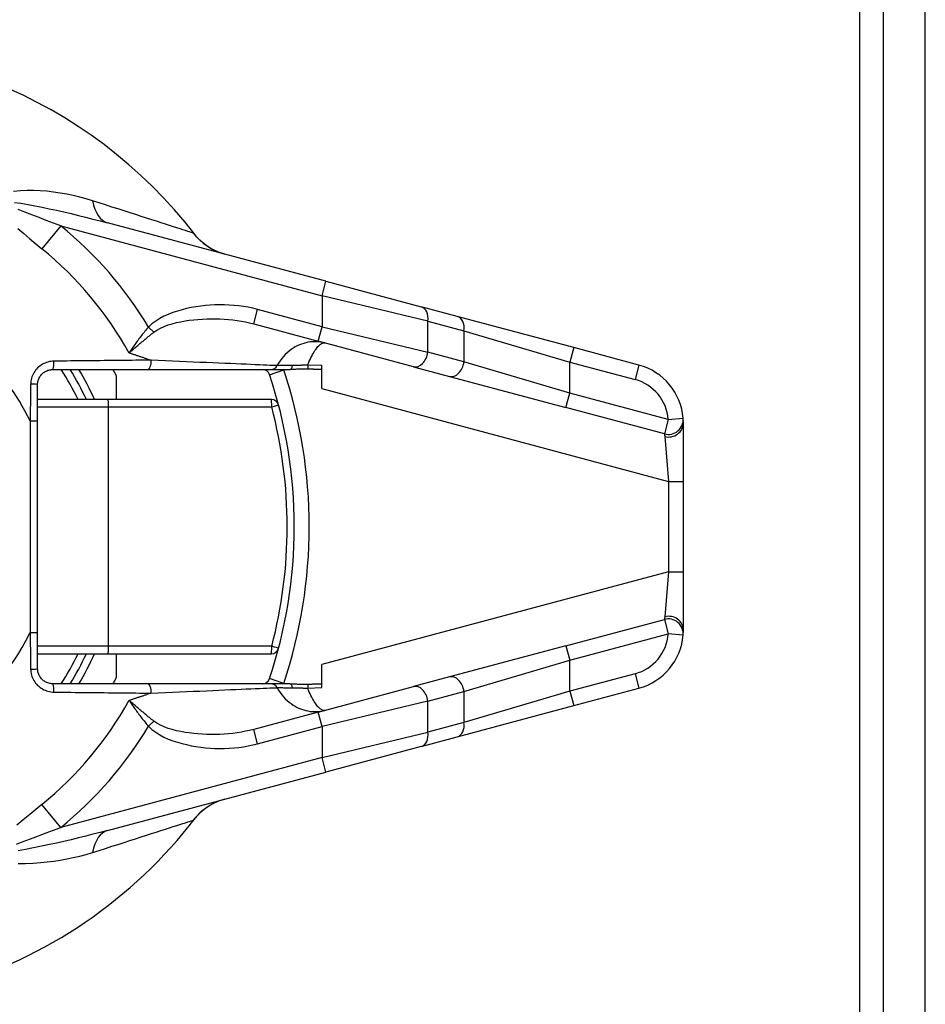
# Model space of a CAD drawing. Header units: inches. Extents: x 0 to 240, y -11 to 156.
# Tile 6 of 34: x 43.88 to 45.62, y 35.9 to 37.8. Entities that reach past the tile are written whole.
import ezdxf

# ---------------------------------------------------------------- set-up
doc = ezdxf.new("R2010")
doc.units = ezdxf.units.IN
doc.header["$LTSCALE"] = 14.423415
doc.header["$MEASUREMENT"] = 0
doc.layers.add('Visible Edges(ANSI)', color=7, linetype='Continuous', lineweight=25)
doc.layers.add('Visible Tangent Edges(ANSI)', color=7, linetype='Continuous', lineweight=25)

msp = doc.modelspace()

# ---------------------------------------------------------------- linework, layer by layer
at = {"layer": 'Visible Edges(ANSI)'}
for p, q in [((45.5412, 30.7843), (45.5412, 135.8582)), ((45.6218, 30.7843), (45.6218, 135.8582)), ((44.4672, 37.2978), (44.0464, 37.4106)), ((44.4672, 37.2978), (44.6507, 37.2487)), ((44.7202, 37.2301), (44.6507, 37.2487)), ((44.9444, 37.17), (44.7202, 37.2301)), ((44.3281, 37.2158), (44.4523, 37.1825)), ((44.6357, 37.1333), (44.4523, 37.1825)), ((45.0702, 37.1363), (44.9444, 37.17)), ((44.4595, 37.091), (44.4595, 37.1353)), ((44.6357, 37.1333), (44.7053, 37.1147)), ((43.9406, 37.1278), (44.1229, 37.1278)), ((44.0631, 37.1166), (44.0631, 37.0701)), ((44.1229, 37.1278), (44.3609, 37.1278)), ((44.3609, 37.1278), (44.398, 37.1278)), ((44.7053, 37.1147), (44.9295, 37.0546)), ((43.9118, 37.0291), (43.9118, 37.0989)), ((44.0476, 37.0701), (43.9118, 37.0701)), ((44.362, 37.0701), (44.0476, 37.0701)), ((43.9118, 36.6211), (43.9118, 37.0291)), ((45.1557, 36.9122), (45.1557, 37.0249)), ((45.1557, 36.738), (45.1557, 36.9122)), ((45.1557, 36.6253), (45.1557, 36.738)), ((43.9118, 36.5512), (43.9118, 36.6211)), ((43.9118, 36.5801), (44.0476, 36.5801)), ((44.0476, 36.5801), (44.362, 36.5801)), ((44.0631, 36.5801), (44.0631, 36.5336)), ((44.9295, 36.5956), (44.7053, 36.5355)), ((44.4595, 36.5149), (44.4595, 36.5592)), ((44.1229, 36.5224), (43.9406, 36.5224)), ((44.3609, 36.5224), (44.1229, 36.5224)), ((44.398, 36.5224), (44.3609, 36.5224)), ((44.7053, 36.5355), (44.6357, 36.5169)), ((44.4523, 36.4677), (44.6357, 36.5169)), ((44.9444, 36.4802), (45.0702, 36.5139)), ((44.4523, 36.4677), (44.3281, 36.4344)), ((44.7202, 36.4201), (44.9444, 36.4802)), ((44.6507, 36.4015), (44.7202, 36.4201)), ((44.6507, 36.4015), (44.4672, 36.3523)), ((44.0464, 36.2396), (44.4672, 36.3523))]:
    msp.add_line(p, q, dxfattribs=at)
at = {"layer": 'Visible Edges(ANSI)', "flags": 128}
for points in [[(44.2727, 37.35), (44.2603, 37.354), (44.2507, 37.3584), (44.2433, 37.3625), (44.2375, 37.3662), (44.2293, 37.3725), (44.224, 37.3773), (44.2205, 37.3809), (44.218, 37.3836), (44.2152, 37.3871)], [(43.9118, 37.0989), (43.9118, 37.1008), (43.912, 37.1027), (43.9124, 37.1046), (43.9128, 37.1065), (43.9133, 37.1083), (43.914, 37.1101), (43.9148, 37.1118), (43.9157, 37.1135), (43.9167, 37.1151), (43.9178, 37.1166), (43.919, 37.1181), (43.9203, 37.1194), (43.9217, 37.1207), (43.9232, 37.1219), (43.9247, 37.123), (43.9263, 37.124), (43.9279, 37.1248), (43.9297, 37.1256), (43.9314, 37.1263), (43.9332, 37.1268), (43.935, 37.1272), (43.9369, 37.1275), (43.9387, 37.1277), (43.9406, 37.1278)], [(44.4329, 37.1287), (44.4313, 37.1287), (44.4298, 37.1288), (44.4283, 37.1288), (44.4268, 37.1288), (44.4252, 37.1288), (44.4237, 37.1288), (44.4221, 37.1288), (44.4206, 37.1288), (44.4191, 37.1287), (44.4175, 37.1287), (44.416, 37.1286), (44.4145, 37.1285), (44.4131, 37.1285), (44.4116, 37.1284), (44.4102, 37.1283), (44.4088, 37.1282), (44.4075, 37.1281), (44.4061, 37.128), (44.4047, 37.128), (44.4034, 37.1279), (44.402, 37.1279), (44.4007, 37.1278), (44.3994, 37.1278), (44.398, 37.1278)], [(44.4595, 37.1278), (44.4584, 37.1279), (44.4573, 37.1279), (44.4563, 37.1279), (44.4552, 37.1279), (44.4541, 37.1279), (44.453, 37.128), (44.4519, 37.128), (44.4508, 37.128), (44.4497, 37.1281), (44.4486, 37.1281), (44.4475, 37.1281), (44.4463, 37.1282), (44.4452, 37.1282), (44.4441, 37.1282), (44.443, 37.1283), (44.4419, 37.1283), (44.4408, 37.1283), (44.4396, 37.1284), (44.4385, 37.1284), (44.4374, 37.1285), (44.4363, 37.1285), (44.4351, 37.1286), (44.434, 37.1286), (44.4329, 37.1287)], [(45.1557, 37.0249), (45.1557, 37.0256), (45.1557, 37.0263), (45.1557, 37.0269), (45.1557, 37.0276), (45.1557, 37.0282), (45.1556, 37.0287), (45.1556, 37.0293), (45.1556, 37.0298), (45.1556, 37.0303), (45.1556, 37.0307), (45.1555, 37.0312), (45.1555, 37.0316), (45.1555, 37.0319), (45.1555, 37.0323), (45.1555, 37.0326), (45.1554, 37.0328), (45.1554, 37.0331), (45.1554, 37.0333), (45.1554, 37.0335), (45.1554, 37.0336), (45.1554, 37.0337), (45.1554, 37.0338), (45.1553, 37.0339), (45.1553, 37.0339)], [(45.1553, 36.6163), (45.1553, 36.6163), (45.1554, 36.6164), (45.1554, 36.6164), (45.1554, 36.6166), (45.1554, 36.6167), (45.1554, 36.6169), (45.1554, 36.6171), (45.1554, 36.6173), (45.1554, 36.6176), (45.1555, 36.6179), (45.1555, 36.6182), (45.1555, 36.6186), (45.1555, 36.619), (45.1556, 36.6194), (45.1556, 36.6199), (45.1556, 36.6204), (45.1556, 36.6209), (45.1556, 36.6214), (45.1557, 36.622), (45.1557, 36.6226), (45.1557, 36.6232), (45.1557, 36.6239), (45.1557, 36.6246), (45.1557, 36.6253)], [(43.9406, 36.5224), (43.9387, 36.5225), (43.9369, 36.5226), (43.935, 36.5229), (43.9332, 36.5234), (43.9314, 36.5239), (43.9296, 36.5246), (43.9279, 36.5253), (43.9263, 36.5262), (43.9247, 36.5272), (43.9232, 36.5283), (43.9217, 36.5295), (43.9203, 36.5307), (43.919, 36.5321), (43.9178, 36.5336), (43.9167, 36.5351), (43.9157, 36.5367), (43.9148, 36.5384), (43.914, 36.5401), (43.9134, 36.5419), (43.9128, 36.5437), (43.9124, 36.5456), (43.912, 36.5474), (43.9119, 36.5493), (43.9118, 36.5512)], [(44.398, 36.5224), (44.3994, 36.5224), (44.4008, 36.5224), (44.4022, 36.5223), (44.4036, 36.5223), (44.405, 36.5222), (44.4064, 36.5221), (44.4077, 36.522), (44.409, 36.522), (44.4103, 36.5219), (44.4117, 36.5218), (44.4132, 36.5217), (44.4147, 36.5216), (44.4162, 36.5215), (44.4178, 36.5215), (44.4193, 36.5214), (44.4208, 36.5214), (44.4223, 36.5213), (44.4238, 36.5213), (44.4253, 36.5213), (44.4269, 36.5213), (44.4284, 36.5214), (44.4299, 36.5214), (44.4314, 36.5215), (44.4329, 36.5215)], [(44.4329, 36.5215), (44.434, 36.5216), (44.4351, 36.5216), (44.4362, 36.5217), (44.4374, 36.5217), (44.4385, 36.5217), (44.4396, 36.5218), (44.4407, 36.5218), (44.4418, 36.5219), (44.4429, 36.5219), (44.444, 36.5219), (44.4452, 36.522), (44.4463, 36.522), (44.4474, 36.5221), (44.4485, 36.5221), (44.4496, 36.5221), (44.4507, 36.5221), (44.4518, 36.5222), (44.4529, 36.5222), (44.454, 36.5222), (44.4551, 36.5222), (44.4562, 36.5223), (44.4573, 36.5223), (44.4584, 36.5223), (44.4595, 36.5223)], [(44.2727, 36.3002), (44.2603, 36.2961), (44.2507, 36.2918), (44.2433, 36.2877), (44.2375, 36.2839), (44.2293, 36.2777), (44.224, 36.2729), (44.2205, 36.2693), (44.218, 36.2665), (44.2152, 36.2631)]]:
    msp.add_lwpolyline(points, dxfattribs=at)
at = {"layer": 'Visible Edges(ANSI)'}
for centre, radius, start, end in [((43.4837, 36.8251), 0.9225, 37.5315, 159.6397), ((45.0404, 37.0249), 0.1153, 4.4712, 75), ((43.4837, 36.8251), 0.5766, 25.1507, 31.6682), ((43.4837, 36.8251), 0.6486, 26.7049, 27.8181), ((44.3448, 37.1134), 0.0144, 18.5094, 90), ((43.4837, 36.8251), 0.9225, 341.4906, 18.5094), ((44.362, 37.0557), 0.0144, 14.7125, 90), ((45.0404, 36.6253), 0.1153, 285, 355.5288), ((43.4837, 36.8251), 0.5766, 328.3318, 334.8493), ((44.362, 36.5945), 0.0144, 270, 345.2875), ((43.4837, 36.8251), 0.6486, 332.1819, 333.2951), ((44.3448, 36.5368), 0.0144, 270, 341.4906), ((43.4837, 36.8251), 0.9225, 286.1276, 322.4685)]:
    msp.add_arc(centre, radius, start, end, dxfattribs=at)
at = {"layer": 'Visible Tangent Edges(ANSI)'}
for p, q in [((45.4958, 30.6012), (45.4958, 136.0412)), ((43.9563, 37.4049), (43.9201, 37.3604)), ((43.9563, 37.4049), (44.4597, 37.27)), ((44.4597, 37.27), (44.4672, 37.2978)), ((44.6636, 37.2208), (44.4597, 37.27)), ((44.4597, 37.27), (44.4597, 37.2103)), ((44.3281, 37.2158), (44.3355, 37.2436)), ((44.4597, 37.2103), (44.3355, 37.2436)), ((44.1355, 37.1997), (44.1253, 37.2097)), ((44.4523, 37.1825), (44.4597, 37.2103)), ((44.4597, 37.2103), (44.6636, 37.1612)), ((44.6636, 37.2208), (44.7331, 37.2022)), ((44.6636, 37.1612), (44.6636, 37.2208)), ((44.7331, 37.2022), (44.937, 37.1421)), ((44.7331, 37.2022), (44.7331, 37.1425)), ((44.9444, 37.17), (44.937, 37.1421)), ((44.1219, 37.1485), (44.1302, 37.1458)), ((44.7331, 37.1425), (44.6636, 37.1612)), ((44.4595, 37.1353), (44.4319, 37.1363)), ((44.937, 37.0824), (44.7331, 37.1425)), ((44.937, 37.1421), (45.0628, 37.1084)), ((44.937, 37.0824), (44.937, 37.1421)), ((45.0702, 37.1363), (45.0628, 37.1084)), ((44.3585, 37.1179), (44.3858, 37.1271)), ((44.4595, 37.091), (45.1269, 36.9122)), ((44.9295, 37.0546), (44.937, 37.0824)), ((45.1266, 37.0316), (44.937, 37.0824)), ((43.9118, 37.0557), (44.0484, 37.0557)), ((44.0484, 37.0557), (44.3627, 37.0557)), ((44.0484, 36.5945), (44.0484, 37.0557)), ((45.1191, 37.0038), (44.9295, 37.0546)), ((43.8974, 37.0291), (43.9118, 37.0291)), ((43.8974, 37.0291), (43.8974, 36.6211)), ((45.1266, 37.0316), (45.1191, 37.0038)), ((45.1266, 37.0316), (45.1553, 37.0339)), ((45.1198, 36.9986), (45.1269, 36.9122)), ((45.1269, 36.9122), (45.1269, 36.738)), ((45.1269, 36.9122), (45.1557, 36.9122)), ((45.1269, 36.738), (44.4595, 36.5592)), ((45.1269, 36.738), (45.1198, 36.6516)), ((45.1269, 36.738), (45.1557, 36.738)), ((44.9295, 36.5956), (45.1191, 36.6464)), ((45.1191, 36.6464), (45.1266, 36.6185)), ((43.8974, 36.6211), (43.9118, 36.6211)), ((44.937, 36.5677), (45.1266, 36.6185)), ((45.1553, 36.6163), (45.1266, 36.6185)), ((44.0484, 36.5945), (43.9118, 36.5945)), ((44.3627, 36.5945), (44.0484, 36.5945)), ((44.9295, 36.5956), (44.937, 36.5677)), ((44.7331, 36.5077), (44.937, 36.5677)), ((44.937, 36.508), (44.937, 36.5677)), ((45.0628, 36.5418), (44.937, 36.508)), ((45.0628, 36.5418), (45.0702, 36.5139)), ((44.3858, 36.5231), (44.3585, 36.5322)), ((44.1302, 36.5044), (44.1219, 36.5017)), ((44.4319, 36.5139), (44.4595, 36.5149)), ((44.6636, 36.489), (44.7331, 36.5077)), ((44.937, 36.508), (44.7331, 36.448)), ((44.7331, 36.5077), (44.7331, 36.448)), ((44.937, 36.508), (44.9444, 36.4802)), ((44.6636, 36.489), (44.4597, 36.4399)), ((44.6636, 36.4293), (44.6636, 36.489)), ((44.4597, 36.4399), (44.4523, 36.4677)), ((44.1253, 36.4405), (44.1355, 36.4505)), ((44.7331, 36.448), (44.6636, 36.4293)), ((44.3355, 36.4066), (44.3281, 36.4344)), ((44.3355, 36.4066), (44.4597, 36.4399)), ((44.4597, 36.4399), (44.4597, 36.3802)), ((44.4597, 36.3802), (44.6636, 36.4293)), ((44.4597, 36.3802), (43.9563, 36.2453)), ((44.4672, 36.3523), (44.4597, 36.3802)), ((43.9563, 36.2453), (43.9201, 36.2897))]:
    msp.add_line(p, q, dxfattribs=at)
at = {"layer": 'Visible Tangent Edges(ANSI)', "flags": 128}
for points in [[(44.0175, 37.4529), (44.0053, 37.4566), (43.9929, 37.4599), (43.9804, 37.4629), (43.9678, 37.4655), (43.9552, 37.4678), (43.9424, 37.4698), (43.9297, 37.4713), (43.9169, 37.4724), (43.9041, 37.473), (43.8914, 37.473), (43.8787, 37.4724), (43.8655, 37.4706)], [(44.2116, 37.3907), (44.21, 37.3912), (44.2076, 37.392), (44.2046, 37.3929), (44.201, 37.3941), (44.1967, 37.3955), (44.1917, 37.3971), (44.1861, 37.3989), (44.1799, 37.4009), (44.1732, 37.4031), (44.1658, 37.4054), (44.158, 37.408), (44.1496, 37.4107), (44.1408, 37.4135), (44.1315, 37.4165), (44.1217, 37.4196), (44.1115, 37.4229), (44.1009, 37.4263), (44.0899, 37.4298), (44.0786, 37.4335), (44.0669, 37.4372), (44.0549, 37.441), (44.0427, 37.4449), (44.0302, 37.4489), (44.0175, 37.4529)], [(43.867, 37.4497), (43.8796, 37.4481), (43.8933, 37.4459), (43.9067, 37.4434), (43.9203, 37.4407), (43.9341, 37.4378), (43.948, 37.4348), (43.962, 37.4316), (43.9761, 37.4283), (43.9902, 37.4249), (44.0043, 37.4215), (44.0184, 37.4179), (44.0324, 37.4143), (44.0464, 37.4106)], [(43.9563, 37.4049), (43.9423, 37.4101), (43.9283, 37.4153), (43.9145, 37.4205), (43.9006, 37.4258), (43.887, 37.4311), (43.8743, 37.4363)], [(43.8738, 37.3997), (43.8853, 37.3897), (43.8968, 37.3798), (43.9084, 37.37), (43.9201, 37.3604)], [(44.2152, 37.3871), (44.215, 37.3873), (44.2148, 37.3876), (44.2146, 37.3878), (44.2145, 37.3881), (44.2143, 37.3883), (44.2141, 37.3885), (44.2139, 37.3887), (44.2137, 37.3889), (44.2136, 37.3891), (44.2134, 37.3893), (44.2132, 37.3894), (44.2131, 37.3896), (44.2129, 37.3897), (44.2128, 37.3899), (44.2126, 37.39), (44.2125, 37.3901), (44.2124, 37.3902), (44.2122, 37.3903), (44.2121, 37.3904), (44.212, 37.3905), (44.2119, 37.3906), (44.2118, 37.3906), (44.2117, 37.3907), (44.2116, 37.3907)], [(44.3355, 37.2436), (44.3266, 37.2458), (44.3176, 37.2477), (44.3085, 37.2493), (44.2994, 37.2505), (44.2902, 37.2515), (44.281, 37.2521), (44.2718, 37.2525), (44.2626, 37.2526), (44.2534, 37.2524), (44.2442, 37.2519), (44.235, 37.2512), (44.2259, 37.2501), (44.2168, 37.2488), (44.2078, 37.2471), (44.1988, 37.2452), (44.1899, 37.243), (44.181, 37.2404), (44.1722, 37.2375), (44.1635, 37.2342), (44.1551, 37.2305), (44.147, 37.2262), (44.1393, 37.2213), (44.132, 37.2159), (44.1253, 37.2097)], [(44.1355, 37.1997), (44.1416, 37.204), (44.1484, 37.2078), (44.1556, 37.211), (44.1631, 37.2138), (44.171, 37.2162), (44.1791, 37.2183), (44.1874, 37.22), (44.1957, 37.2215), (44.204, 37.2227), (44.2124, 37.2237), (44.2207, 37.2245), (44.2291, 37.2251), (44.2376, 37.2255), (44.246, 37.2256), (44.2544, 37.2256), (44.2628, 37.2253), (44.2711, 37.2249), (44.2795, 37.2242), (44.2878, 37.2234), (44.296, 37.2223), (44.3042, 37.221), (44.3122, 37.2195), (44.3202, 37.2177), (44.3281, 37.2158)], [(44.1253, 37.2097), (44.1235, 37.2077), (44.1218, 37.2056), (44.1201, 37.2036), (44.1184, 37.2015), (44.1167, 37.1994), (44.115, 37.1973), (44.1133, 37.1952), (44.1117, 37.1931), (44.1101, 37.191), (44.1085, 37.1889), (44.1069, 37.1868), (44.1053, 37.1847), (44.1038, 37.1826), (44.1022, 37.1805), (44.1007, 37.1784), (44.0992, 37.1763), (44.0977, 37.1741), (44.0963, 37.172), (44.0948, 37.1699), (44.0934, 37.1679), (44.092, 37.1658), (44.0906, 37.1637), (44.0893, 37.1617), (44.0879, 37.1596)], [(44.0879, 37.1596), (44.0897, 37.1612), (44.0916, 37.1628), (44.0934, 37.1644), (44.0953, 37.1661), (44.0972, 37.1677), (44.0991, 37.1694), (44.101, 37.171), (44.1029, 37.1727), (44.1048, 37.1744), (44.1068, 37.1761), (44.1088, 37.1777), (44.1107, 37.1794), (44.1127, 37.1811), (44.1148, 37.1828), (44.1168, 37.1845), (44.1188, 37.1862), (44.1209, 37.1879), (44.1229, 37.1896), (44.125, 37.1913), (44.1271, 37.193), (44.1292, 37.1947), (44.1313, 37.1964), (44.1334, 37.198), (44.1355, 37.1997)], [(44.4648, 37.1791), (44.461, 37.18), (44.457, 37.1807), (44.453, 37.1812), (44.449, 37.1815), (44.4449, 37.1815), (44.4408, 37.1813), (44.4367, 37.1809), (44.4326, 37.1803), (44.4284, 37.1794), (44.4243, 37.1783), (44.4202, 37.1769), (44.416, 37.1753), (44.4119, 37.1734), (44.4079, 37.1713), (44.4039, 37.1689), (44.4, 37.1662), (44.3961, 37.1633), (44.3924, 37.1601), (44.3888, 37.1566), (44.3853, 37.1529), (44.382, 37.1489), (44.3789, 37.1446), (44.3759, 37.1401), (44.3733, 37.1353)], [(44.4319, 37.1363), (44.4335, 37.1401), (44.4351, 37.1438), (44.4367, 37.1472), (44.4383, 37.1505), (44.4399, 37.1536), (44.4414, 37.1565), (44.443, 37.1592), (44.4445, 37.1618), (44.446, 37.1642), (44.4475, 37.1664), (44.449, 37.1684), (44.4504, 37.1703), (44.4518, 37.1719), (44.4532, 37.1734), (44.4545, 37.1747), (44.4558, 37.1759), (44.4571, 37.1769), (44.4583, 37.1777), (44.4595, 37.1783), (44.4607, 37.1788), (44.4618, 37.1791), (44.4628, 37.1793), (44.4639, 37.1793), (44.4648, 37.1791)], [(44.1219, 37.1485), (44.1205, 37.149), (44.1191, 37.1494), (44.1177, 37.1499), (44.1163, 37.1503), (44.1149, 37.1508), (44.1135, 37.1513), (44.1121, 37.1517), (44.1107, 37.1522), (44.1093, 37.1526), (44.1079, 37.1531), (44.1065, 37.1536), (44.1051, 37.154), (44.1036, 37.1545), (44.1022, 37.1549), (44.1008, 37.1554), (44.0994, 37.1559), (44.098, 37.1563), (44.0965, 37.1568), (44.0951, 37.1573), (44.0937, 37.1577), (44.0923, 37.1582), (44.0908, 37.1587), (44.0894, 37.1592), (44.0879, 37.1596)], [(43.9431, 37.1439), (43.9403, 37.1438), (43.9374, 37.1435), (43.9346, 37.143), (43.9317, 37.1423), (43.929, 37.1415), (43.9263, 37.1404), (43.9236, 37.1392), (43.9211, 37.1379), (43.9186, 37.1363), (43.9162, 37.1346), (43.914, 37.1328), (43.9118, 37.1308), (43.9098, 37.1287), (43.9079, 37.1265), (43.9062, 37.1242), (43.9046, 37.1217), (43.9032, 37.1191), (43.902, 37.1165), (43.9009, 37.1138), (43.9, 37.111), (43.8993, 37.1082), (43.8988, 37.1053), (43.8984, 37.1025), (43.8983, 37.0996)], [(44.1302, 37.1458), (44.1231, 37.1457), (44.1158, 37.1457), (44.1085, 37.1456), (44.1012, 37.1456), (44.0937, 37.1455), (44.0862, 37.1454), (44.0786, 37.1454), (44.071, 37.1453), (44.0633, 37.1452), (44.0555, 37.1452), (44.0477, 37.1451), (44.0399, 37.145), (44.032, 37.1449), (44.0241, 37.1448), (44.0161, 37.1448), (44.0081, 37.1447), (44, 37.1446), (43.9919, 37.1445), (43.9839, 37.1444), (43.9757, 37.1443), (43.9676, 37.1442), (43.9595, 37.1441), (43.9513, 37.144), (43.9431, 37.1439)], [(44.3733, 37.1353), (44.3693, 37.1355), (44.3645, 37.1357), (44.3591, 37.1359), (44.353, 37.1362), (44.3463, 37.1365), (44.3389, 37.1368), (44.3309, 37.1371), (44.3224, 37.1375), (44.3133, 37.1379), (44.3037, 37.1383), (44.2936, 37.1387), (44.2831, 37.1392), (44.2721, 37.1396), (44.2608, 37.1401), (44.249, 37.1407), (44.2369, 37.1412), (44.2244, 37.1417), (44.2116, 37.1423), (44.1986, 37.1428), (44.1853, 37.1434), (44.1717, 37.144), (44.158, 37.1446), (44.1442, 37.1452), (44.1302, 37.1458)], [(44.4031, 37.1356), (44.4013, 37.1355), (44.3995, 37.1355), (44.3977, 37.1355), (44.3959, 37.1355), (44.3943, 37.1354), (44.3926, 37.1354), (44.391, 37.1354), (44.3895, 37.1354), (44.388, 37.1354), (44.3865, 37.1353), (44.3852, 37.1353), (44.3838, 37.1353), (44.3826, 37.1353), (44.3814, 37.1353), (44.3802, 37.1353), (44.3792, 37.1353), (44.3782, 37.1353), (44.3773, 37.1353), (44.3764, 37.1353), (44.3756, 37.1353), (44.3749, 37.1353), (44.3743, 37.1353), (44.3737, 37.1353), (44.3733, 37.1353)], [(44.4319, 37.1363), (44.4307, 37.1363), (44.4295, 37.1362), (44.4282, 37.1362), (44.427, 37.1361), (44.4258, 37.1361), (44.4246, 37.1361), (44.4233, 37.136), (44.4221, 37.136), (44.4209, 37.136), (44.4197, 37.1359), (44.4184, 37.1359), (44.4172, 37.1359), (44.416, 37.1359), (44.4148, 37.1358), (44.4136, 37.1358), (44.4124, 37.1358), (44.4112, 37.1357), (44.41, 37.1357), (44.4088, 37.1357), (44.4077, 37.1357), (44.4065, 37.1356), (44.4054, 37.1356), (44.4042, 37.1356), (44.4031, 37.1356)], [(43.8983, 37.0996), (43.8983, 37.0966), (43.8982, 37.0937), (43.8982, 37.0907), (43.8981, 37.0878), (43.8981, 37.0849), (43.8981, 37.0819), (43.898, 37.079), (43.898, 37.076), (43.898, 37.0731), (43.8979, 37.0702), (43.8979, 37.0672), (43.8978, 37.0643), (43.8978, 37.0614), (43.8978, 37.0584), (43.8977, 37.0555), (43.8977, 37.0525), (43.8976, 37.0496), (43.8976, 37.0467), (43.8976, 37.0437), (43.8975, 37.0408), (43.8975, 37.0379), (43.8974, 37.0349), (43.8974, 37.032), (43.8974, 37.0291)], [(45.1191, 37.0038), (45.1191, 37.0038), (45.1192, 37.0037), (45.1192, 37.0037), (45.1192, 37.0036), (45.1192, 37.0035), (45.1192, 37.0034), (45.1192, 37.0033), (45.1193, 37.0032), (45.1193, 37.003), (45.1193, 37.0028), (45.1194, 37.0027), (45.1194, 37.0024), (45.1194, 37.0022), (45.1195, 37.002), (45.1195, 37.0017), (45.1195, 37.0014), (45.1196, 37.0011), (45.1196, 37.0008), (45.1196, 37.0005), (45.1197, 37.0001), (45.1197, 36.9998), (45.1198, 36.9994), (45.1198, 36.999), (45.1198, 36.9986)], [(45.1198, 36.6516), (45.1198, 36.6512), (45.1198, 36.6508), (45.1197, 36.6504), (45.1197, 36.65), (45.1196, 36.6497), (45.1196, 36.6494), (45.1196, 36.649), (45.1195, 36.6487), (45.1195, 36.6485), (45.1195, 36.6482), (45.1194, 36.648), (45.1194, 36.6477), (45.1194, 36.6475), (45.1193, 36.6473), (45.1193, 36.6472), (45.1193, 36.647), (45.1192, 36.6469), (45.1192, 36.6467), (45.1192, 36.6466), (45.1192, 36.6465), (45.1192, 36.6465), (45.1192, 36.6464), (45.1191, 36.6464), (45.1191, 36.6464)], [(43.8974, 36.6211), (43.8974, 36.6182), (43.8974, 36.6152), (43.8975, 36.6123), (43.8975, 36.6094), (43.8976, 36.6064), (43.8976, 36.6035), (43.8976, 36.6006), (43.8977, 36.5976), (43.8977, 36.5947), (43.8978, 36.5918), (43.8978, 36.5888), (43.8978, 36.5859), (43.8979, 36.5829), (43.8979, 36.58), (43.898, 36.5771), (43.898, 36.5741), (43.898, 36.5712), (43.8981, 36.5682), (43.8981, 36.5653), (43.8981, 36.5624), (43.8982, 36.5594), (43.8982, 36.5565), (43.8983, 36.5535), (43.8983, 36.5506)], [(43.8983, 36.5506), (43.8984, 36.5477), (43.8988, 36.5449), (43.8993, 36.542), (43.9, 36.5392), (43.9009, 36.5364), (43.902, 36.5337), (43.9032, 36.531), (43.9046, 36.5285), (43.9062, 36.526), (43.9079, 36.5237), (43.9098, 36.5214), (43.9118, 36.5193), (43.914, 36.5174), (43.9162, 36.5155), (43.9186, 36.5138), (43.9211, 36.5123), (43.9236, 36.5109), (43.9262, 36.5097), (43.929, 36.5087), (43.9317, 36.5079), (43.9345, 36.5072), (43.9374, 36.5067), (43.9403, 36.5064), (43.9431, 36.5062)], [(43.9431, 36.5062), (43.9513, 36.5061), (43.9595, 36.506), (43.9676, 36.5059), (43.9757, 36.5059), (43.9839, 36.5058), (43.9919, 36.5057), (44, 36.5056), (44.0081, 36.5055), (44.0161, 36.5054), (44.0241, 36.5053), (44.032, 36.5052), (44.0399, 36.5052), (44.0477, 36.5051), (44.0555, 36.505), (44.0633, 36.5049), (44.071, 36.5049), (44.0786, 36.5048), (44.0862, 36.5047), (44.0937, 36.5047), (44.1012, 36.5046), (44.1085, 36.5045), (44.1158, 36.5045), (44.1231, 36.5044), (44.1302, 36.5044)], [(44.1302, 36.5044), (44.1442, 36.505), (44.158, 36.5056), (44.1717, 36.5062), (44.1853, 36.5067), (44.1986, 36.5073), (44.2116, 36.5079), (44.2244, 36.5084), (44.2369, 36.509), (44.249, 36.5095), (44.2608, 36.51), (44.2721, 36.5105), (44.2831, 36.511), (44.2936, 36.5115), (44.3037, 36.5119), (44.3133, 36.5123), (44.3224, 36.5127), (44.3309, 36.5131), (44.3389, 36.5134), (44.3463, 36.5137), (44.353, 36.514), (44.3591, 36.5142), (44.3645, 36.5145), (44.3693, 36.5147), (44.3733, 36.5148)], [(44.3733, 36.5148), (44.3737, 36.5148), (44.3743, 36.5149), (44.3749, 36.5149), (44.3756, 36.5149), (44.3764, 36.5149), (44.3773, 36.5149), (44.3782, 36.5149), (44.3792, 36.5149), (44.3802, 36.5149), (44.3814, 36.5149), (44.3826, 36.5149), (44.3838, 36.5149), (44.3852, 36.5148), (44.3865, 36.5148), (44.388, 36.5148), (44.3895, 36.5148), (44.391, 36.5148), (44.3926, 36.5148), (44.3943, 36.5147), (44.3959, 36.5147), (44.3977, 36.5147), (44.3995, 36.5147), (44.4013, 36.5146), (44.4031, 36.5146)], [(44.3733, 36.5148), (44.3759, 36.5101), (44.3789, 36.5056), (44.382, 36.5013), (44.3853, 36.4973), (44.3888, 36.4935), (44.3924, 36.4901), (44.3961, 36.4869), (44.4, 36.484), (44.4039, 36.4813), (44.4079, 36.4789), (44.4119, 36.4768), (44.416, 36.4749), (44.4202, 36.4733), (44.4243, 36.4719), (44.4284, 36.4708), (44.4326, 36.4699), (44.4367, 36.4692), (44.4408, 36.4688), (44.4449, 36.4686), (44.449, 36.4687), (44.453, 36.469), (44.457, 36.4694), (44.461, 36.4702), (44.4648, 36.4711)], [(44.4031, 36.5146), (44.4042, 36.5146), (44.4054, 36.5145), (44.4065, 36.5145), (44.4077, 36.5145), (44.4088, 36.5145), (44.41, 36.5145), (44.4112, 36.5144), (44.4124, 36.5144), (44.4136, 36.5144), (44.4148, 36.5143), (44.416, 36.5143), (44.4172, 36.5143), (44.4184, 36.5143), (44.4197, 36.5142), (44.4209, 36.5142), (44.4221, 36.5142), (44.4233, 36.5141), (44.4246, 36.5141), (44.4258, 36.5141), (44.427, 36.514), (44.4282, 36.514), (44.4295, 36.514), (44.4307, 36.5139), (44.4319, 36.5139)], [(44.4648, 36.4711), (44.4639, 36.4709), (44.4628, 36.4709), (44.4618, 36.471), (44.4607, 36.4714), (44.4595, 36.4718), (44.4583, 36.4725), (44.4571, 36.4733), (44.4558, 36.4743), (44.4545, 36.4754), (44.4532, 36.4768), (44.4518, 36.4782), (44.4504, 36.4799), (44.449, 36.4818), (44.4475, 36.4838), (44.446, 36.486), (44.4445, 36.4884), (44.443, 36.4909), (44.4414, 36.4937), (44.4399, 36.4966), (44.4383, 36.4997), (44.4367, 36.5029), (44.4351, 36.5064), (44.4335, 36.5101), (44.4319, 36.5139)], [(44.0879, 36.4905), (44.0894, 36.491), (44.0908, 36.4915), (44.0923, 36.492), (44.0937, 36.4924), (44.0951, 36.4929), (44.0965, 36.4934), (44.098, 36.4938), (44.0994, 36.4943), (44.1008, 36.4948), (44.1022, 36.4952), (44.1036, 36.4957), (44.1051, 36.4962), (44.1065, 36.4966), (44.1079, 36.4971), (44.1093, 36.4975), (44.1107, 36.498), (44.1121, 36.4985), (44.1135, 36.4989), (44.1149, 36.4994), (44.1163, 36.4998), (44.1177, 36.5003), (44.1191, 36.5007), (44.1205, 36.5012), (44.1219, 36.5017)], [(44.1355, 36.4505), (44.1334, 36.4522), (44.1313, 36.4538), (44.1292, 36.4555), (44.1271, 36.4572), (44.125, 36.4589), (44.1229, 36.4606), (44.1209, 36.4623), (44.1188, 36.464), (44.1168, 36.4657), (44.1148, 36.4674), (44.1127, 36.469), (44.1107, 36.4707), (44.1088, 36.4724), (44.1068, 36.4741), (44.1048, 36.4758), (44.1029, 36.4775), (44.101, 36.4791), (44.0991, 36.4808), (44.0972, 36.4824), (44.0953, 36.4841), (44.0934, 36.4857), (44.0916, 36.4873), (44.0897, 36.4889), (44.0879, 36.4905)], [(44.0879, 36.4905), (44.0893, 36.4885), (44.0906, 36.4865), (44.092, 36.4844), (44.0934, 36.4823), (44.0948, 36.4802), (44.0963, 36.4781), (44.0977, 36.476), (44.0992, 36.4739), (44.1007, 36.4718), (44.1022, 36.4697), (44.1038, 36.4676), (44.1053, 36.4655), (44.1069, 36.4634), (44.1085, 36.4612), (44.1101, 36.4591), (44.1117, 36.457), (44.1133, 36.4549), (44.115, 36.4528), (44.1167, 36.4507), (44.1184, 36.4487), (44.1201, 36.4466), (44.1218, 36.4445), (44.1235, 36.4425), (44.1253, 36.4405)], [(44.3281, 36.4344), (44.3202, 36.4324), (44.3122, 36.4307), (44.3042, 36.4292), (44.296, 36.4279), (44.2878, 36.4268), (44.2795, 36.4259), (44.2711, 36.4253), (44.2628, 36.4248), (44.2544, 36.4246), (44.246, 36.4245), (44.2376, 36.4247), (44.2291, 36.4251), (44.2207, 36.4256), (44.2124, 36.4264), (44.204, 36.4275), (44.1957, 36.4287), (44.1874, 36.4302), (44.1791, 36.4319), (44.171, 36.4339), (44.1631, 36.4363), (44.1556, 36.4391), (44.1484, 36.4424), (44.1416, 36.4462), (44.1355, 36.4505)], [(44.1253, 36.4405), (44.132, 36.4343), (44.1393, 36.4288), (44.147, 36.424), (44.1551, 36.4197), (44.1635, 36.4159), (44.1722, 36.4126), (44.181, 36.4097), (44.1899, 36.4072), (44.1988, 36.405), (44.2078, 36.403), (44.2168, 36.4014), (44.2259, 36.4001), (44.235, 36.399), (44.2442, 36.3983), (44.2534, 36.3978), (44.2626, 36.3976), (44.2718, 36.3977), (44.281, 36.398), (44.2902, 36.3987), (44.2994, 36.3997), (44.3085, 36.4009), (44.3176, 36.4025), (44.3266, 36.4044), (44.3355, 36.4066)], [(43.9201, 36.2897), (43.9084, 36.2801), (43.8967, 36.2704), (43.8842, 36.2603), (43.8716, 36.25)], [(44.0175, 36.1973), (44.0302, 36.2013), (44.0426, 36.2052), (44.0548, 36.2091), (44.0667, 36.2129), (44.0783, 36.2166), (44.0896, 36.2202), (44.1005, 36.2237), (44.1111, 36.2271), (44.1213, 36.2304), (44.1311, 36.2335), (44.1404, 36.2366), (44.1493, 36.2394), (44.1578, 36.2421), (44.1657, 36.2447), (44.173, 36.247), (44.1798, 36.2492), (44.186, 36.2512), (44.1916, 36.253), (44.1966, 36.2546), (44.201, 36.256), (44.2046, 36.2572), (44.2077, 36.2582), (44.21, 36.2589), (44.2116, 36.2595)], [(44.2116, 36.2595), (44.2117, 36.2595), (44.2118, 36.2595), (44.2119, 36.2596), (44.212, 36.2597), (44.2121, 36.2598), (44.2122, 36.2598), (44.2124, 36.2599), (44.2125, 36.26), (44.2126, 36.2602), (44.2128, 36.2603), (44.2129, 36.2604), (44.2131, 36.2606), (44.2132, 36.2607), (44.2134, 36.2609), (44.2136, 36.2611), (44.2137, 36.2613), (44.2139, 36.2615), (44.2141, 36.2617), (44.2143, 36.2619), (44.2145, 36.2621), (44.2146, 36.2623), (44.2148, 36.2626), (44.215, 36.2628), (44.2152, 36.2631)], [(43.8712, 36.213), (43.8839, 36.2183), (43.8983, 36.2238), (43.9133, 36.2294), (43.9282, 36.2349), (43.9423, 36.2401), (43.9563, 36.2453)], [(44.0464, 36.2396), (44.0324, 36.2359), (44.0184, 36.2323), (44.0044, 36.2287), (43.9904, 36.2253), (43.9764, 36.2219), (43.9624, 36.2187), (43.9484, 36.2155), (43.9345, 36.2125), (43.9195, 36.2092), (43.9037, 36.2059), (43.8883, 36.2029), (43.8742, 36.2005)], [(43.8742, 36.1761), (43.8887, 36.1761), (43.9034, 36.1768), (43.9172, 36.1779), (43.93, 36.179), (43.9427, 36.1805), (43.9554, 36.1824), (43.968, 36.1847), (43.9805, 36.1873), (43.9929, 36.1903), (44.0053, 36.1936), (44.0175, 36.1973)]]:
    msp.add_lwpolyline(points, dxfattribs=at)
at = {"layer": 'Visible Tangent Edges(ANSI)'}
for centre, radius, start, end in [((43.4837, 36.8251), 0.748, 30.9402, 50.8129), ((43.4837, 36.8251), 0.6907, 28.9712, 50.8129), ((43.4837, 36.8251), 0.4612, 26.2497, 47.5458), ((43.4837, 36.8251), 0.5621, 25.8424, 32.579), ((43.4837, 36.8251), 0.591, 24.4963, 30.8102), ((44.3448, 37.1134), 0.0432, 18.5094, 19.4712), ((43.4837, 36.8251), 0.9513, 341.4906, 18.5094), ((45.0404, 37.0249), 0.0865, 4.4712, 75), ((43.4844, 36.8251), 0.9081, 345.2875, 14.7125), ((45.1266, 37.0316), 0.0288, 255, 4.4712), ((45.1266, 36.6185), 0.0288, 355.5288, 105), ((43.4837, 36.8251), 0.4612, 206.0058, 333.7503), ((45.0404, 36.6253), 0.0865, 285, 355.5288), ((43.4837, 36.8251), 0.5621, 327.421, 334.1576), ((43.4837, 36.8251), 0.591, 329.1898, 335.5037), ((44.3448, 36.5368), 0.0432, 340.5288, 341.4906), ((43.4837, 36.8251), 0.6907, 309.1871, 331.0288), ((43.4837, 36.8251), 0.748, 309.1871, 329.0598)]:
    msp.add_arc(centre, radius, start, end, dxfattribs=at)
for centre, major_axis, ratio, start_param, end_param in [((44.0762, 37.522), (-0.0298, -0.1114), 0.479095, 5.502885, 6.283185), ((44.3025, 37.4614), (-0.0298, -0.1114), 0.996014, 5.63287, 6.283185), ((44.6432, 37.2208), (0.0075, 0.0278), 0.694747, 4.896439, 6.283185), ((44.7127, 37.2022), (0.0075, 0.0278), 0.694747, 4.896439, 6.283185), ((44.6432, 37.1612), (-0.0075, -0.0278), 0.694747, 0, 1.754846), ((43.9406, 37.1422), (0, -0.0144), 0.175836, 0, 1.692227), ((44.1229, 37.1422), (0, -0.0144), 0.522562, 0, 1.824446), ((44.3609, 37.1422), (0, -0.0144), 0.975069, 0, 1.075411), ((44.398, 37.1422), (0, -0.0144), 0.39505, 0, 1.094555), ((44.4335, 37.1422), (0, -0.0144), 0.120075, 5.133684, 5.931805), ((44.7127, 37.1425), (-0.0075, -0.0278), 0.694747, 0, 1.754846), ((43.8974, 37.0989), (0.0144, 0), 0.043172, 0, 1.505676), ((44.0476, 37.0557), (0, 0.0144), 0.052336, 4.712389, 6.283185), ((44.362, 37.0557), (0, 0.0144), 0.052336, 4.712389, 6.283185), ((44.362, 37.0557), (0.0139, 0.0037), 0.013309, 4.763031, 6.283185), ((45.1269, 37.0249), (0.0288, 0), 0.940453, 4.465535, 6.283185), ((45.1269, 36.6253), (0.0288, 0), 0.940453, 0, 1.817651), ((44.0476, 36.5945), (0, -0.0144), 0.052336, 0, 1.570796), ((44.362, 36.5945), (0, -0.0144), 0.052336, 0, 1.570796), ((44.362, 36.5945), (0.0139, -0.0037), 0.013309, 0, 1.520155), ((43.8974, 36.5512), (0.0144, 0), 0.043172, 4.77751, 6.283185), ((43.9406, 36.508), (0, 0.0144), 0.175836, 4.590958, 6.283185), ((44.1229, 36.508), (0, 0.0144), 0.522562, 4.458739, 6.283185), ((44.3609, 36.508), (0, 0.0144), 0.975069, 5.207774, 6.283185), ((44.398, 36.508), (0, 0.0144), 0.39505, 5.18863, 6.283185), ((44.7127, 36.5077), (-0.0075, 0.0278), 0.694747, 4.528339, 6.283185), ((44.4335, 36.508), (0, 0.0144), 0.120075, 0.351381, 1.149502), ((44.6432, 36.489), (-0.0075, 0.0278), 0.694747, 4.528339, 6.283185), ((44.7127, 36.448), (0.0075, -0.0278), 0.694747, 0, 1.386746), ((44.6432, 36.4293), (0.0075, -0.0278), 0.694747, 0, 1.386746), ((44.3025, 36.1888), (-0.0298, 0.1114), 0.996014, 0, 0.650315), ((44.0762, 36.1282), (-0.0298, 0.1114), 0.479095, 0, 0.780301)]:
    msp.add_ellipse(centre, major_axis=major_axis, ratio=ratio, start_param=start_param, end_param=end_param, dxfattribs=at)

doc.saveas('drawing.dxf')
